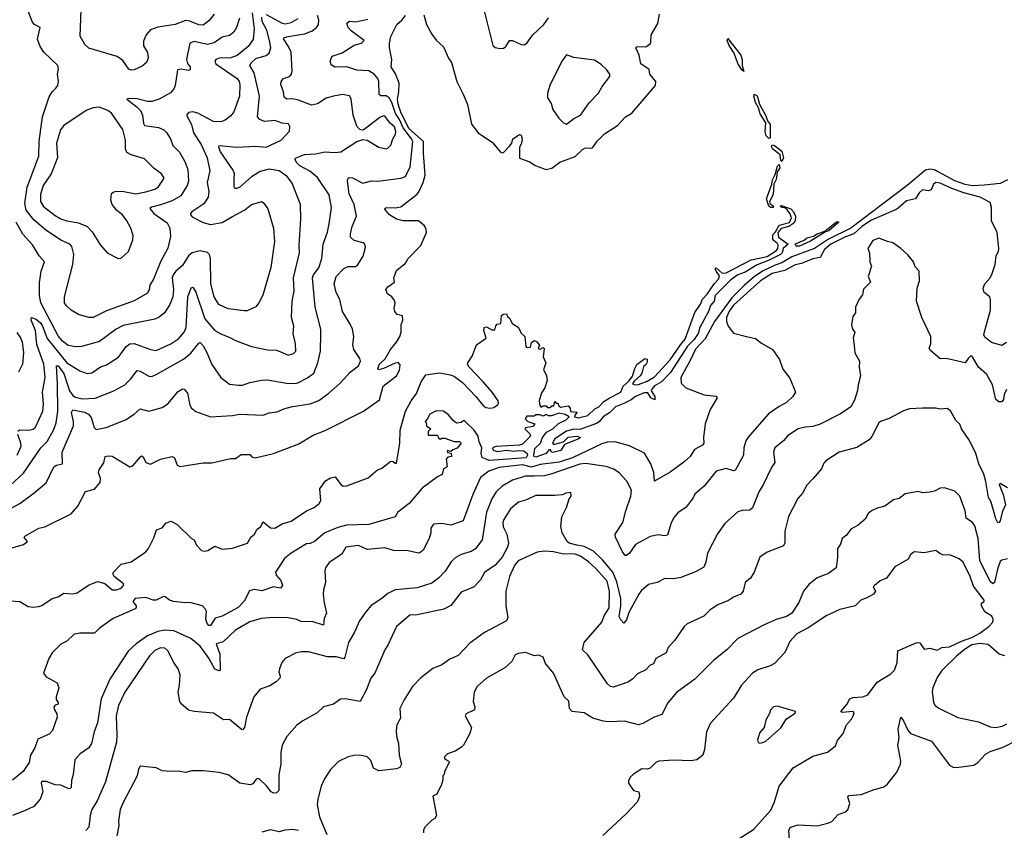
# Model space of a CAD drawing. Extents: x 2056909 to 2160450, y 827444 to 1016825.
# Tile 23 of 256: x 2061714 to 2068432, y 869503 to 875037. Entities that reach past the tile are written whole.
import ezdxf

# ---------------------------------------------------------------- set-up
doc = ezdxf.new("R2010")
doc.units = 0

msp = doc.modelspace()

# ---------------------------------------------------------------- linework, layer by layer
at = {"layer": '0CON10XD'}
for points in [[(2064874.7, 875135), (2064942, 874862), (2064958.3, 874848.3), (2064991.2, 874841.2), (2065015, 874844), (2065031.2, 874855), (2065055, 874896), (2065076.7, 874895), (2065135, 874867.1), (2065155, 874865.8), (2065173.4, 874876.6), (2065215, 874933.8), (2065291.2, 875005), (2065320.9, 875049.1)], [(2061615, 871417.5), (2061740, 871455), (2061766.7, 871475), (2061743, 871503), (2061749.3, 871510.7), (2061844.3, 871565), (2061885.3, 871574.7), (2062065.3, 871664.7), (2062111.2, 871715), (2062163.3, 871815), (2062225, 871831.2), (2062262.7, 871877.3), (2062264.2, 871905), (2062250.5, 871945), (2062255.7, 871965), (2062287.7, 872012.3), (2062296.7, 872055), (2062315, 872060.6), (2062345, 872056.7), (2062465, 871983.6), (2062485, 871992.2), (2062537.1, 872052.9), (2062545, 872058.8), (2062555, 872053.3), (2062575, 872013.3), (2062605, 872003.3), (2062674.2, 872035.8), (2062755, 872056), (2062769.2, 872045), (2062788, 871995), (2062805.8, 871985.8), (2062965, 872011.9), (2063025, 872011.2), (2063155, 872042.5), (2063185, 872042.5), (2063225, 872068.8), (2063285, 872068.8), (2063300, 872050), (2063320, 872045), (2063445, 872076.7), (2063617.4, 872142.6), (2063715, 872200.4), (2063797.4, 872232.6), (2064060, 872365), (2064169.1, 872440.9), (2064194.4, 872535), (2064284.2, 872605.8), (2064304.4, 872645.6), (2064310, 872680), (2064295, 872696), (2064275, 872692.5), (2064195, 872656), (2064165, 872647.5), (2064157.5, 872655), (2064168, 872685), (2064207.2, 872722.8), (2064243.1, 872785), (2064284.4, 872835), (2064308, 872875), (2064317.5, 872905), (2064316.7, 872955), (2064327.5, 872985), (2064325.9, 873015.9), (2064290, 873025), (2064273.3, 873045), (2064268.8, 873065), (2064276.4, 873103.6), (2064268.8, 873125), (2064253.3, 873145), (2064223.8, 873165), (2064212, 873195), (2064225, 873213.8), (2064270, 873245), (2064266.2, 873275), (2064285.8, 873325), (2064345, 873374.2), (2064365, 873406.2), (2064450.6, 873495), (2064488.7, 873585), (2064487.8, 873605), (2064475, 873629.1), (2064435, 873663.1), (2064330, 873665), (2064283.8, 873675), (2064236.7, 873705), (2064203.8, 873745), (2064214.2, 873755.8), (2064275, 873751.9), (2064315, 873760), (2064425, 873847.3), (2064438.1, 873861.9), (2064466.4, 873925), (2064479.5, 873975), (2064468.1, 874125), (2064469.6, 874205), (2064368.2, 874295), (2064313.4, 874405), (2064295, 874460), (2064291.2, 874495), (2064300.5, 874545), (2064301.8, 874605), (2064277.5, 874667.5), (2064248.8, 874715), (2064252.9, 874765), (2064237.1, 874845), (2064237.1, 874875), (2064245, 874922.5), (2064286.2, 875005), (2064321.2, 875035), (2064345, 875066)], [(2061650.9, 871859.2), (2061739.8, 871940.2), (2061856.9, 872115), (2061902.1, 872157.9), (2061945, 872234.4), (2061961.4, 872285), (2061974.2, 872365), (2061972.6, 872552.6), (2061963.8, 872675), (2061975, 872674.4), (2062015, 872620.8), (2062052.6, 872502.6), (2062075, 872471.4), (2062095, 872460), (2062139.4, 872449.4), (2062227.7, 872452.3), (2062355, 872502.9), (2062430, 872545), (2062472.2, 872585), (2062515, 872641.4), (2062535, 872637.8), (2062595, 872603.1), (2062615, 872601.9), (2062644.6, 872615.4), (2062831.2, 872718.8), (2062880.4, 872759.6), (2062935, 872830), (2062945, 872834.2), (2062965, 872811.4), (2062990, 872765), (2063025, 872682.5), (2063085.5, 872595.5), (2063145, 872549.2), (2063205, 872541.1), (2063235, 872542.7), (2063285, 872560.5), (2063363.6, 872576.4), (2063405, 872579.5), (2063535, 872556.5), (2063595, 872554.5), (2063615, 872559.4), (2063677.3, 872592.7), (2063721.1, 872625), (2063748.7, 872695), (2063765.3, 872775), (2063769.4, 872895), (2063767.8, 872925), (2063729.2, 873075), (2063712.1, 873275), (2063718, 873295), (2063755, 873344.2), (2063775, 873406.2), (2063785.4, 873505), (2063814.2, 873585.8), (2063825, 873643.3), (2063840.5, 873755), (2063825, 873841.2), (2063745, 873960.4), (2063692.4, 874002.4), (2063625, 874040.4), (2063605, 874060), (2063591.4, 874085), (2063600, 874095), (2063656.2, 874116.2), (2063735, 874122.1), (2063795.7, 874134.3), (2063865, 874130), (2063905.6, 874134.4), (2064014.3, 874205.7), (2064055, 874218.8), (2064085, 874213.8), (2064165, 874167.1), (2064214.1, 874155.9), (2064225, 874160), (2064245, 874180), (2064260.6, 874225), (2064278.5, 874255), (2064281.2, 874275), (2064270.7, 874305), (2064240.9, 874330.9), (2064205, 874378.5), (2064195, 874380), (2064171.2, 874368.8), (2064065, 874286.7), (2064055, 874282.5), (2064035, 874286.7), (2064015, 874310), (2063988.6, 874385), (2063976.1, 874496.1), (2063965, 874516.7), (2063915.8, 874525.8), (2063854.7, 874515.3), (2063805, 874501.1), (2063745, 874461.8), (2063705, 874454.6), (2063615, 874488.9), (2063576.9, 874496.9), (2063535, 874495.6), (2063518.5, 874508.5), (2063513.3, 874545), (2063495.7, 874595), (2063497.5, 874615), (2063513.6, 874636.4), (2063555, 874649.2), (2063568.6, 874665), (2063571.9, 874685), (2063565.4, 874815), (2063548.8, 874855), (2063513.8, 874906.2), (2063520, 874915), (2063545, 874923.2), (2063659.1, 874940.9), (2063708.4, 874961.6), (2063738.1, 874985), (2063751.9, 875005), (2063753.8, 875035), (2063745.3, 875065)], [(2063299.7, 875085), (2063313, 874975), (2063307.1, 874902.9), (2063272.3, 874855), (2063197.2, 874792.8), (2063155, 874777.6), (2063075, 874775.3), (2063050.8, 874765), (2063044.4, 874755), (2063052.9, 874735), (2063197.5, 874635), (2063211.2, 874615), (2063216.2, 874595), (2063213.1, 874515), (2063175, 874408.8), (2063155, 874380.8), (2063115, 874351.9), (2063085, 874339.6), (2063035, 874342.7), (2062928.6, 874398.6), (2062895, 874408.1), (2062865.3, 874404.7), (2062851.2, 874385), (2062885, 874321.9), (2062898.6, 874265), (2062952.5, 874185), (2062992.3, 874095), (2063010, 874005), (2062993.8, 873925), (2063004.5, 873865), (2062998.9, 873825), (2062969.4, 873780.6), (2062887.5, 873725), (2062878.6, 873715), (2062878.9, 873705), (2062891.2, 873691.2), (2062965, 873652.1), (2063015, 873639.2), (2063095, 873653.8), (2063166.1, 873693.9), (2063250.2, 873739.8), (2063295, 873775.7), (2063365, 873795.8), (2063380, 873785), (2063405.8, 873745), (2063445.7, 873615), (2063452.1, 873522.1), (2063426.8, 873345), (2063373.5, 873156.5), (2063346.4, 873103.6), (2063325, 873078), (2063265, 873050), (2063245, 873049.4), (2063135, 873063.5), (2063073.5, 873093.5), (2063040, 873145), (2063017.5, 873235), (2063014.6, 873405), (2063008.9, 873435), (2062995, 873448.5), (2062945, 873459.3), (2062890, 873445), (2062866.2, 873425), (2062825, 873359.5), (2062778.6, 873321.4), (2062760, 873295), (2062754.7, 873274.7), (2062763.2, 873195), (2062758.2, 873145), (2062738.1, 873091.9), (2062701.2, 873035), (2062665, 873007.1), (2062635, 872993.1), (2062420.1, 872949.9), (2062371.1, 872925), (2062258.8, 872841.2), (2062135, 872805.4), (2062096.1, 872803.9), (2062045, 872812.8), (2062005, 872842), (2061975, 872879.6), (2061857.5, 873105), (2061849.2, 873155), (2061849.3, 873240.7), (2061860.2, 873319.8), (2061882.9, 873385), (2061846.9, 873425), (2061799.9, 873499.9), (2061735, 873573.6), (2061689.1, 873655)], [(2061701.3, 872228.7), (2061715, 872236.2), (2061774.2, 872234.2), (2061805, 872241.2), (2061820.3, 872255), (2061871.5, 872365), (2061876.9, 872415), (2061869.7, 872495), (2061887.2, 872595), (2061878.1, 872685), (2061830.2, 872820.2), (2061822.4, 872915), (2061790.7, 872985), (2061795, 873004.2), (2061825, 872992.9), (2061855, 872968.6), (2061869.3, 872945), (2061900.6, 872860.6), (2062034.2, 872695), (2062125, 872638.9), (2062175, 872621.4), (2062205, 872625.7), (2062265, 872667.8), (2062305, 872680), (2062387.6, 872732.4), (2062439.2, 872805), (2062465, 872824.6), (2062495, 872827.1), (2062605, 872784.5), (2062645, 872779.5), (2062745, 872823.2), (2062799.1, 872860.9), (2062835, 872903.1), (2062850.3, 872935), (2062861.4, 873145), (2062883.1, 873206.9), (2062895, 873212), (2062915, 873177.5), (2062976.6, 872995), (2063045, 872916.4), (2063085, 872891.8), (2063148.2, 872868.2), (2063186.4, 872846.4), (2063295, 872807.1), (2063405, 872784.3), (2063465, 872780.8), (2063504.4, 872764.4), (2063545, 872748), (2063581.2, 872758.8), (2063596.7, 872775), (2063596, 872825), (2063579.2, 872895), (2063584.2, 872945), (2063568.1, 873005), (2063573.8, 873115), (2063587.5, 873185), (2063582.1, 873275), (2063622.5, 873445), (2063619.6, 873495), (2063632.4, 873677.6), (2063630, 873775), (2063572.4, 873922.4), (2063540, 873965), (2063483.8, 874005), (2063415, 874017.6), (2063355, 874001.8), (2063294.8, 873965.2), (2063215.6, 873895), (2063195, 873884.4), (2063182.5, 873885), (2063176, 873895), (2063177.4, 873952.6), (2063178.9, 873985), (2063170.7, 874010.7), (2063084.6, 874135), (2063072.5, 874165), (2063075, 874178.8), (2063195, 874167.7), (2063323.9, 874173.9), (2063395, 874166.4), (2063497.5, 874215), (2063554.2, 874275.8), (2063557.7, 874307.7), (2063546.8, 874326.8), (2063505, 874331.4), (2063455, 874348.8), (2063385, 874341.2), (2063352.9, 874355), (2063335.9, 874375), (2063350, 874515), (2063312.5, 874675), (2063284.5, 874725), (2063294.6, 874745), (2063325, 874771.4), (2063395, 874793.9), (2063415, 874809.4), (2063428.1, 874845), (2063419, 874895), (2063400.5, 874965), (2063367.5, 875025), (2063365.2, 875054.8)], [(2062031.2, 873085), (2062020, 873105), (2062018.6, 873145), (2062076.7, 873365), (2062082.5, 873435), (2062068.2, 873488.2), (2062055.3, 873505.3), (2061999.2, 873529.2), (2061891, 873601), (2061809.9, 873669.9), (2061757.1, 873737.1), (2061748.3, 873785), (2061763.5, 873895), (2061844.7, 874105), (2061846.1, 874205), (2061870, 874375), (2061915, 874510), (2061934.5, 874545), (2061960.1, 874569.9), (2061972.8, 874587.2), (2061978.9, 874615), (2061971.5, 874665), (2061978.1, 874705), (2061974.3, 874725), (2061879.2, 874815), (2061854.3, 874855), (2061834, 874905), (2061853.3, 874983.3), (2061815, 875003.8), (2061799.8, 875019.8), (2061766.9, 875106.9)], [(2063212.7, 875047.3), (2063192.9, 874985), (2063175, 874951.4), (2063145, 874929.5), (2063095, 874917.1), (2063041.6, 874878.4), (2062995, 874868.2), (2062905, 874889.1), (2062875, 874878), (2062851.5, 874765), (2062859.1, 874739.1), (2062876, 874715), (2062876.2, 874695), (2062865, 874690), (2062815, 874700), (2062791.2, 874695), (2062775, 874588.8), (2062765, 874564.2), (2062741.7, 874538.3), (2062666, 874495), (2062615, 874479.6), (2062585, 874479.3), (2062515, 874497.6), (2062459.7, 874500.3), (2062444, 874495), (2062515, 874440.8), (2062536.8, 874416.8), (2062550.4, 874385), (2062557.8, 874327.8), (2062565, 874316), (2062661.7, 874301.7), (2062696, 874286), (2062715, 874267.5), (2062742.2, 874225), (2062758.3, 874178.3), (2062803.5, 874133.5), (2062839.9, 874069.9), (2062860, 874015), (2062864.1, 873974.1), (2062864.7, 873935), (2062856.7, 873905), (2062814.2, 873835.8), (2062755, 873801.6), (2062675, 873772.5), (2062612.6, 873757.4), (2062602.1, 873747.9), (2062628.5, 873715), (2062720.6, 873650.6), (2062737.8, 873615), (2062742.6, 873557.4), (2062723.3, 873476.7), (2062673.8, 873385), (2062627.3, 873265), (2062601.5, 873225), (2062596.9, 873195), (2062585, 873171.1), (2062495, 873117.5), (2062305, 873049.5), (2062215, 873003.3), (2062185, 873003.1), (2062115, 873025.7), (2062063.8, 873055), (2062031.2, 873085)], [(2063040.4, 875075), (2063005, 875029.5), (2062965, 875000.8), (2062935, 875001.5), (2062875, 875027.9), (2062845, 875031.1), (2062775, 875004.5), (2062655, 874986.4), (2062605, 874967.5), (2062577.5, 874935), (2062558.3, 874891.7), (2062559.3, 874859.3), (2062585, 874813.3), (2062590.8, 874775), (2062578, 874745), (2062549.7, 874720.3), (2062495, 874696), (2062475, 874693.8), (2062459.3, 874699.3), (2062418.3, 874758.3), (2062377.5, 874785), (2062185, 874842), (2062157.4, 874867.4), (2062126, 874925), (2062133.3, 875105)], [(2063395, 875073.7), (2063505, 875013.4), (2063525, 875009.1), (2063565, 875017.4), (2063613.1, 875045)], [(2064471.5, 875071.5), (2064489.5, 875005), (2064525, 874938.8), (2064555, 874897.5), (2064605, 874852.5), (2064638.8, 874775), (2064660, 874745), (2064696, 874615), (2064739.8, 874529.8), (2064768.1, 874458.1), (2064795.5, 874325), (2064841.4, 874265), (2064939.1, 874199.1), (2064995, 874132.5), (2065005, 874127.5), (2065015, 874131.2), (2065055.3, 874174.7), (2065070.6, 874195), (2065078, 874225), (2065125, 874253.8), (2065135, 874250), (2065141.4, 874225), (2065136.9, 874195), (2065123.5, 874165), (2065125, 874092.5), (2065195, 874066.2), (2065231.9, 874041.9), (2065305, 874015.7), (2065345, 874022.9), (2065400, 874065), (2065505, 874104.4), (2065555, 874151.4), (2065575, 874162.5), (2065615, 874160.8), (2065625, 874165.8), (2065655, 874208), (2065705, 874259.2), (2065792.5, 874315), (2065847.1, 874375), (2065890.4, 874399.6), (2066052.7, 874587.3), (2066053.8, 874615), (2066013.5, 874665), (2066007.8, 874697.8), (2065952.5, 874735), (2065940, 874795), (2065917.5, 874845), (2065926.7, 874853.3), (2065985, 874851.2), (2066015, 874873.3), (2066021.2, 874885), (2066023.3, 874935), (2066068.8, 875011.2), (2066078.8, 875075)], [(2061535, 871637.5), (2061714.3, 871735), (2061812.4, 871807.6), (2061895, 871876), (2061947.1, 871985), (2061965, 871996.5), (2062005, 872006), (2062004.2, 872085), (2062081.1, 872265), (2062081.1, 872295), (2062067.8, 872355), (2062075, 872372.7), (2062155, 872358.8), (2062182.2, 872345), (2062202, 872322), (2062222.4, 872252.4), (2062235, 872238.6), (2062303.9, 872253.9), (2062435, 872305.7), (2062495, 872343.1), (2062535, 872380), (2062595, 872365.6), (2062685, 872390), (2062725, 872414.4), (2062795, 872499.2), (2062825, 872518), (2062835.9, 872515.9), (2062858, 872488), (2062875.5, 872405.5), (2062886, 872385), (2062915, 872362.5), (2063015.9, 872325.9), (2063165, 872334.4), (2063215, 872343.1), (2063375, 872337.1), (2063415, 872353.1), (2063470.8, 872359.2), (2063515, 872381.5), (2063575, 872397.1), (2063695, 872414.5), (2063755, 872436.8), (2063822.5, 872487.5), (2063900, 872555), (2063969.4, 872630.6), (2064025, 872674.6), (2064039.5, 872705), (2064035, 872723.8), (2063992.5, 872785), (2063987.8, 872817.8), (2063992.8, 872875), (2063983.4, 872925), (2063969.4, 872959.4), (2063917.2, 873045), (2063897.4, 873127.4), (2063872.5, 873175), (2063860, 873235), (2063872.7, 873285), (2063925, 873339.2), (2063955, 873351.4), (2064005, 873352), (2064018.1, 873361.9), (2064056.2, 873423.8), (2064074, 873485), (2064068.8, 873505), (2064056.7, 873515), (2063995, 873528.9), (2063971.5, 873551.5), (2063970, 873575), (2063982.5, 873625), (2064011.5, 873695), (2063996.4, 873775), (2063962.1, 873847.9), (2063950.8, 873935), (2063954.3, 873955), (2063965, 873960), (2063985, 873957.3), (2064055, 873921.1), (2064115, 873938.1), (2064155.4, 873934.6), (2064315.4, 873954.6), (2064345, 873967.5), (2064377.4, 874032.6), (2064395.2, 874205), (2064388, 874225), (2064330.1, 874300.1), (2064304.9, 874355), (2064277.1, 874397.1), (2064252.1, 874472.1), (2064235, 874504), (2064215, 874517.5), (2064178.6, 874518.6), (2064166.9, 874526.9), (2064164.6, 874615), (2064156.3, 874636.3), (2064132.7, 874665), (2064095, 874688), (2064013.2, 874693.2), (2063945, 874715.5), (2063865, 874712.9), (2063838.6, 874728.6), (2063832.5, 874755), (2063845, 874788), (2063915, 874810.9), (2063995, 874864.5), (2064045, 874878), (2064063.3, 874895), (2063975, 874961.8), (2063954.7, 874985), (2063946.6, 875013.4), (2063965, 875026.2), (2064007.3, 875022.7), (2064088.5, 875041.5)], [(2066655, 874683.3), (2066640.8, 874695), (2066615, 874739.2), (2066589.1, 874809.1), (2066555, 874860.8), (2066542.2, 874895), (2066545, 874908.8), (2066634.3, 874795), (2066644.4, 874765), (2066643.8, 874723.8), (2066655, 874683.3)], [(2065445, 874324.4), (2065495, 874363.3), (2065540.6, 874385), (2065600.1, 874469.9), (2065663.5, 874536.5), (2065687.8, 874582.2), (2065740.3, 874649.7), (2065739.4, 874665), (2065718.1, 874698.1), (2065681.8, 874731.8), (2065635, 874761.1), (2065495, 874779.4), (2065445, 874797.1), (2065415, 874757.1), (2065333.3, 874595), (2065314.7, 874535), (2065315.6, 874505), (2065339.5, 874465), (2065352.5, 874425), (2065392.2, 874365), (2065425, 874333.1), (2065445, 874324.4)], [(2066825, 874226.2), (2066808.1, 874245), (2066800.6, 874275), (2066804.1, 874334.1), (2066765.8, 874394.2), (2066755.9, 874435.9), (2066735, 874471.2), (2066722.2, 874515), (2066725, 874530), (2066746.9, 874516.9), (2066760.6, 874460.6), (2066805, 874382), (2066817, 874347), (2066835, 874322.5), (2066834.1, 874235.9), (2066832.5, 874227.5), (2066825, 874226.2)], [(2062385, 873406.7), (2062405, 873410), (2062456.2, 873455), (2062486.2, 873535), (2062488, 873565), (2062472, 873615), (2062445.7, 873665), (2062415, 873704.4), (2062375.3, 873735.3), (2062345.5, 873775), (2062335.5, 873805), (2062340.4, 873849.6), (2062355, 873861.9), (2062375, 873866.7), (2062425, 873864.6), (2062505, 873847.5), (2062575, 873861.5), (2062635, 873879.6), (2062659.2, 873895), (2062698.8, 873955), (2062681.2, 873985), (2062630.7, 874020.7), (2062565, 874087.5), (2062474.6, 874114.6), (2062445, 874130.8), (2062435.4, 874155), (2062434.6, 874215), (2062417.6, 874287.6), (2062339.6, 874399.6), (2062315, 874417.3), (2062255, 874440.6), (2062215, 874435.7), (2062167.5, 874417.5), (2062015, 874315.6), (2061991.8, 874285), (2061963.9, 874195), (2061971.8, 874095), (2061928.5, 873985), (2061873.3, 873905), (2061856.1, 873845), (2061855.4, 873795), (2061875, 873762.1), (2061955, 873700.4), (2061995, 873676.9), (2062035, 873663.2), (2062115, 873650.5), (2062174.2, 873625), (2062208.5, 873588.5), (2062265, 873498), (2062310, 873445), (2062385, 873406.7)], [(2066915, 874069.2), (2066906.2, 874075), (2066902.5, 874115), (2066850.6, 874155), (2066844.2, 874175), (2066847.5, 874182.5), (2066865, 874179.2), (2066915, 874140.8), (2066926, 874095), (2066915, 874069.2)], [(2066855, 873754.5), (2066840, 873755), (2066824.5, 873765), (2066809.5, 873815), (2066846, 873915), (2066849.6, 873945), (2066868.8, 873981.2), (2066885, 874038), (2066895, 874048), (2066901.1, 874025), (2066883, 873997), (2066875, 873946.7), (2066860.6, 873915), (2066855.3, 873845), (2066829.2, 873795), (2066832.7, 873782.7), (2066856.7, 873765), (2066855, 873754.5)], [(2068455, 873944.3), (2068405, 873918.2), (2068295, 873906.7), (2068215, 873903.5), (2068165, 873913.1), (2068095, 873937.3), (2067955, 874011.6), (2067925, 874017.2), (2067895, 874010.2), (2067770.3, 873905), (2067385.3, 873614.7), (2067231.9, 873538.1), (2067135.9, 873474.1), (2066982.6, 873417.4), (2066913.6, 873376.4), (2066869.5, 873360.5), (2066787.3, 873322.7), (2066728.4, 873285), (2066656.8, 873223.2), (2066572.3, 873137.7), (2066453.8, 872976.2), (2066391.2, 872858.8), (2066325, 872788.1), (2066289.7, 872710.3), (2066225.6, 872595), (2066226.6, 872556.6), (2066258.8, 872525), (2066385, 872476.5), (2066465, 872467.1), (2066472.5, 872455), (2066424, 872375), (2066391.7, 872278.3), (2066380, 872185), (2066381.2, 872145), (2066371.7, 872131.7), (2066317.9, 872102.1), (2066288, 872055), (2066245, 872015.8), (2066152.6, 871947.4), (2066045, 871886.7), (2066040.4, 871945), (2066020, 872005), (2065977.6, 872077.6), (2065875, 872127.1), (2065775, 872154.4), (2065722.4, 872152.4), (2065685, 872142.2), (2065484.7, 872045), (2065395, 872016.3), (2065265, 871999.4), (2065205, 871983.4), (2065145, 871998), (2064985, 871979.4), (2064915, 871955.3), (2064859, 871911), (2064804.6, 871795), (2064739.2, 871615), (2064655, 871586), (2064595, 871598.6), (2064537.7, 871592.3), (2064518.8, 871565), (2064518.8, 871535), (2064508, 871495), (2064465.6, 871415), (2064445, 871397.1), (2064435, 871394.2), (2064365, 871410), (2064265, 871414.4), (2064205, 871430.8), (2064085, 871421.1), (2064025, 871446.9), (2063938.8, 871435), (2063912.3, 871387.7), (2063825, 871331.2), (2063801.2, 871295), (2063796.2, 871275), (2063800, 871195), (2063786, 871145), (2063784.2, 871115), (2063791.4, 871055), (2063806, 870985), (2063790.3, 870949.7), (2063785.8, 870904.2), (2063715, 870927.3), (2063635, 870928.5), (2063605, 870942.2), (2063545, 870954.4), (2063445, 870956.7), (2063362, 870948), (2063285, 870925.5), (2063185, 870868.9), (2063100.9, 870789.1), (2063053.8, 870775), (2063078.5, 870705), (2063082.5, 870595), (2063075, 870591.2), (2063045, 870602), (2063005, 870677.5), (2062945, 870759.1), (2062881.5, 870811.5), (2062764.4, 870864.4), (2062705, 870870.5), (2062655, 870860.8), (2062585, 870830.8), (2062507.5, 870775), (2062454.1, 870725.9), (2062329.5, 870535), (2062268.5, 870401.5), (2062243.8, 870236.2), (2062221.1, 870175), (2062203.5, 870095), (2062185, 870065.8), (2062126.2, 870025), (2062090.8, 869985), (2062078.1, 869885), (2062066.4, 869843.6), (2062063.8, 869795), (2062055, 869786.2), (2062045, 869788), (2061995, 869810.8), (2061955, 869814), (2061896.1, 869836.1), (2061865, 869836.7), (2061860, 869825), (2061870.8, 869765), (2061852.9, 869715), (2061810, 869665), (2061745.6, 869635.6), (2061665, 869604.6)], [(2068447.2, 872832.8), (2068415, 872813.3), (2068345, 872832.9), (2068299.7, 872869.7), (2068291.4, 872885), (2068300, 872915), (2068338.5, 873055), (2068338.5, 873125), (2068334.3, 873145), (2068294.3, 873174.3), (2068288.4, 873205), (2068300, 873235), (2068335, 873275.8), (2068350, 873305), (2068369.4, 873365), (2068377.5, 873425), (2068393.1, 873455), (2068395.5, 873475), (2068384.4, 873585), (2068344.6, 873665), (2068345.2, 873755), (2068335, 873789.4), (2068268.6, 873825), (2068155, 873856.4), (2068073.9, 873883.9), (2067995, 873921.2), (2067965, 873925.4), (2067950, 873915), (2067934.2, 873875), (2067915, 873869.2), (2067874, 873875), (2067851.9, 873855), (2067825.4, 873814.6), (2067765, 873800), (2067708.6, 873751.4), (2067695, 873740.7), (2067525, 873668.3), (2067460, 873625), (2067405.1, 873574.9), (2067348.9, 873555), (2067248.9, 873505), (2067205, 873469.4), (2067175, 873413.5), (2067125, 873405.4), (2067048.3, 873371.7), (2067005, 873364.7), (2066935.2, 873324.8), (2066848.9, 873305), (2066767.7, 873255), (2066585, 873088.1), (2066555, 873046.6), (2066537.3, 873005), (2066537.6, 872977.6), (2066548.6, 872945), (2066585, 872896.7), (2066682, 872872), (2066735, 872860), (2066775, 872828.8), (2066850, 872785), (2066898.3, 872718.3), (2066921.7, 872651.7), (2066969.7, 872589.7), (2067007.5, 872495), (2066990, 872465), (2066945, 872424), (2066895, 872397.5), (2066823.7, 872346.3), (2066683.6, 872186.4), (2066668.8, 872161.2), (2066654.5, 872115), (2066652.5, 872065), (2066595, 871958.6), (2066585, 871956.7), (2066535, 871973.5), (2066467.1, 871955), (2066385, 871852.5), (2066321.5, 871798.5), (2066308.2, 871771.8), (2066260.5, 871709.5), (2066205, 871671.2), (2066177.5, 871637.5), (2066157.5, 871595), (2066135, 871518.8), (2066115.8, 871514.2), (2066069.5, 871520.5), (2066015, 871509.2), (2065915.5, 871454.5), (2065875, 871394), (2065855, 871378.8), (2065845, 871380), (2065826, 871405), (2065780, 871505), (2065777.5, 871525), (2065830, 871605), (2065848.9, 871685), (2065883.3, 871785), (2065887.8, 871825), (2065857.2, 871887.2), (2065803.5, 871943.5), (2065768, 871968), (2065715, 871987.6), (2065575, 872008.4), (2065535, 872002.1), (2065344.1, 871935.9), (2065294.1, 871924.1), (2065225, 871921.1), (2065165, 871920.9), (2065076.7, 871893.3), (2065005, 871852.1), (2064965, 871814.5), (2064934.3, 871765.7), (2064899.7, 871675), (2064870, 871485), (2064822.9, 871425), (2064795, 871406.5), (2064725, 871386), (2064685, 871362.9), (2064657.3, 871335), (2064617.2, 871272.8), (2064570.6, 871225), (2064525, 871190.5), (2064425, 871159.2), (2064274.6, 871145.4), (2064225, 871118.6), (2064185.4, 871084.6), (2064112.4, 871037.6), (2064074.6, 870995.4), (2064032, 870932), (2063997.5, 870855), (2063956.4, 870785), (2063932.7, 870685), (2063925, 870673.1), (2063873.7, 870686.3), (2063815, 870687.1), (2063685, 870722), (2063635, 870720.8), (2063595, 870712.5), (2063524.1, 870675.9), (2063501.7, 870648.3), (2063486.2, 870605), (2063481.2, 870585), (2063492, 870555), (2063489.1, 870540.9), (2063464.2, 870515.8), (2063421.4, 870488.6), (2063355, 870467.5), (2063310.8, 870415), (2063261.4, 870275), (2063247.1, 870205), (2063235, 870190), (2063225, 870192.5), (2063145, 870259.2), (2063105, 870256.2), (2063035, 870302.5), (2062904.3, 870314.3), (2062865, 870324), (2062815.8, 870365.8), (2062806.7, 870383.3), (2062794.2, 870445), (2062804.2, 870495), (2062807.5, 870565), (2062794.2, 870605), (2062765, 870648.8), (2062725, 870728.1), (2062705, 870746.2), (2062675, 870748.8), (2062635, 870731.1), (2062598.9, 870695), (2062430.9, 870445), (2062386.7, 870355), (2062372.2, 870285), (2062377.2, 870155), (2062373.3, 870105), (2062299.1, 869835), (2062242.9, 869705), (2062205.9, 869644.1), (2062195, 869603.3), (2062184.6, 869525.4), (2062165, 869501.1)], [(2061650.8, 871069.2), (2061715, 871064), (2061771.9, 871031.9), (2061805, 871027.1), (2061845, 871030.6), (2061865, 871037.5), (2061935, 871086.2), (2061975, 871096.2), (2062015, 871121.2), (2062075, 871117.5), (2062105, 871124.4), (2062182.9, 871177.1), (2062245, 871201.5), (2062295, 871187.7), (2062345.4, 871145.4), (2062373.3, 871145), (2062405, 871155.9), (2062421.6, 871175), (2062420.8, 871185), (2062359.2, 871235), (2062348.8, 871255), (2062352.5, 871265), (2062405, 871320.8), (2062473.8, 871335), (2062574, 871405), (2062592.4, 871427.6), (2062629.1, 871500.9), (2062647.5, 871555), (2062685, 871567.5), (2062711.2, 871598.8), (2062745, 871613.3), (2062785, 871593.3), (2062885, 871496.2), (2062903.3, 871485), (2062919.5, 871449.5), (2062954.1, 871414.1), (2062975, 871409.2), (2062997, 871413), (2063045, 871442.5), (2063095, 871423.3), (2063165, 871430), (2063267.7, 871462.3), (2063291.2, 871505), (2063316.2, 871525), (2063335, 871560), (2063356.7, 871575), (2063375, 871610), (2063425, 871568.8), (2063455, 871566.2), (2063504.4, 871595.6), (2063565, 871614.2), (2063671.2, 871685), (2063723.3, 871706.7), (2063756.2, 871735), (2063768, 871755), (2063762.5, 871835), (2063800.5, 871889.5), (2063835, 871910), (2063866.2, 871916.2), (2063905, 871863.3), (2063921.7, 871851.7), (2063945, 871854), (2064018.6, 871881.4), (2064091.5, 871908.5), (2064155, 871964), (2064184, 871976), (2064245, 872022.5), (2064261.7, 872021.7), (2064275, 872010), (2064285, 872010), (2064306.5, 872143.5), (2064309.8, 872235), (2064347, 872365), (2064384.5, 872435.5), (2064420.4, 872485), (2064454, 872566), (2064485, 872613.1), (2064576.1, 872626.1), (2064652.4, 872612.4), (2064680.9, 872600.9), (2064735, 872561.1), (2064826.9, 872465), (2064874.6, 872404.6), (2064895, 872390), (2064925, 872384.2), (2064949.5, 872390.5), (2064973, 872407), (2064980, 872415), (2064977.5, 872435), (2064937.5, 872495), (2064875, 872564), (2064780, 872665), (2064770, 872685), (2064772.5, 872695), (2064800.7, 872739.3), (2064831.7, 872818.3), (2064897, 872863), (2064881.2, 872915), (2064883.8, 872936.2), (2064899.3, 872939.3), (2064935, 872920), (2064955, 872920), (2064962.5, 872947.5), (2064971.7, 872958.3), (2064997, 872963), (2065001.7, 873018.3), (2065013, 873027), (2065035, 873030), (2065041.7, 873011.7), (2065058.3, 872998.3), (2065073.6, 872963.6), (2065115, 872937.5), (2065137.5, 872895), (2065160, 872875), (2065167, 872807), (2065178.3, 872798.3), (2065198.3, 872801.7), (2065206.4, 872833.6), (2065225, 872847.5), (2065239.5, 872839.5), (2065260, 872815), (2065251.7, 872791.7), (2065265, 872787.5), (2065285, 872800), (2065291.7, 872791.7), (2065286.4, 872736.4), (2065304, 872695), (2065287, 872647), (2065307.3, 872607.3), (2065312.5, 872575), (2065297, 872523), (2065275, 872490), (2065257.5, 872435), (2065263, 872403), (2065271.7, 872391.7), (2065285, 872400), (2065305, 872400), (2065315, 872390), (2065335, 872390), (2065345, 872400), (2065358.3, 872401.7), (2065365, 872430), (2065375, 872420), (2065385, 872420), (2065391.7, 872401.7), (2065403, 872393), (2065455, 872400), (2065470, 872385), (2065471.7, 872361.7), (2065518.3, 872358.3), (2065501.7, 872338.3), (2065500, 872325), (2065525, 872318.8), (2065591.2, 872335), (2065639.2, 872380.8), (2065665, 872394.3), (2065700.3, 872429.7), (2065735.6, 872454.4), (2065816.2, 872495), (2065830.8, 872535), (2065870, 872570), (2065896.2, 872603.8), (2065910, 872655), (2065925, 872682.5), (2065980, 872725), (2065995, 872720), (2065995, 872700), (2065985, 872680), (2065970, 872670), (2065958.8, 872625), (2065946.7, 872605), (2065908, 872572), (2065896.7, 872555), (2065898.3, 872548.3), (2065914.5, 872544.5), (2065935, 872545.6), (2065995, 872568.8), (2066045, 872597.9), (2066152.9, 872715), (2066221.9, 872818.1), (2066255, 872855.8), (2066320.8, 873039.2), (2066358, 873095), (2066371.8, 873128.3), (2066405, 873162.5), (2066454.3, 873235.8), (2066482.1, 873265), (2066488, 873288), (2066468.3, 873318.3), (2066460, 873335), (2066465, 873342.5), (2066506.6, 873306.6), (2066535, 873308.2), (2066705, 873397.9), (2066815, 873420), (2066878.6, 873461.4), (2066887.8, 873475), (2066888.4, 873498.4), (2066881.6, 873511.6), (2066852.7, 873535), (2066852, 873568), (2066871.1, 873588.9), (2066895, 873634.3), (2066966.4, 873653.6), (2066980, 873685), (2066971.2, 873711.2), (2066949.5, 873739.5), (2066935, 873752.9), (2066913.3, 873755), (2066903.3, 873765), (2066912.2, 873767.8), (2066976.2, 873746.2), (2066994.4, 873725), (2067007.5, 873695), (2067006.1, 873665), (2066995, 873647.1), (2066961.2, 873625), (2066909.1, 873610.9), (2066885.7, 873585), (2066892.3, 873552.3), (2066957.5, 873505), (2066923.1, 873475), (2066916.2, 873445), (2066905, 873433.5), (2066828.6, 873395), (2066746, 873364), (2066665, 873314.7), (2066614.2, 873295.8), (2066565, 873262.2), (2066458.6, 873155), (2066452, 873115), (2066427.1, 873085), (2066412.9, 873045), (2066355, 872936.2), (2066342.9, 872895), (2066315.2, 872855), (2066271, 872809), (2066155, 872627.9), (2066092.9, 872565), (2066045, 872537.8), (2066026.2, 872515), (2066023.1, 872503.1), (2066046.8, 872465), (2066047.6, 872442.4), (2066021.1, 872455), (2065999.3, 872489.3), (2065975, 872490), (2065915.6, 872465), (2065887, 872443), (2065835, 872416.9), (2065780, 872395), (2065737.1, 872352.9), (2065694.6, 872325), (2065668.7, 872291.3), (2065649.7, 872280.3), (2065535, 872238.9), (2065495, 872240.9), (2065445, 872227.5), (2065365, 872176.2), (2065348.8, 872145), (2065355, 872136.7), (2065423.9, 872156.1), (2065455, 872186), (2065515, 872193.3), (2065540, 872185), (2065530, 872175), (2065432, 872138), (2065406.2, 872095), (2065352.6, 872082.6), (2065342.5, 872085), (2065335, 872100), (2065325, 872100), (2065306.2, 872075), (2065235, 872051.4), (2065224.5, 872055), (2065222.5, 872065), (2065229.5, 872110.5), (2065267.3, 872145), (2065278.8, 872181.2), (2065308.8, 872221.2), (2065351.4, 872245), (2065390.2, 872279.8), (2065443.3, 872305), (2065462.5, 872325), (2065435, 872342.5), (2065395, 872350), (2065343, 872333), (2065323, 872333), (2065305, 872342.5), (2065285, 872330), (2065265, 872340), (2065235, 872340), (2065225, 872330), (2065175, 872330), (2065161.7, 872311.7), (2065180, 872295), (2065228.3, 872278.3), (2065215, 872260)], [(2067035, 873491.8), (2067012, 873492), (2067006, 873505), (2067011.1, 873508.9), (2067067.4, 873532.6), (2067085, 873547.3), (2067131.1, 873558.9), (2067155, 873575.5), (2067207.5, 873592.5), (2067285, 873655.8), (2067295, 873660), (2067302.5, 873655), (2067235.6, 873595), (2067211.2, 873588.8), (2067110.8, 873525), (2067035, 873491.8)], [(2068446.6, 872513.4), (2068430.7, 872479.3), (2068426, 872444), (2068415, 872427.5), (2068395, 872427.5), (2068374, 872444), (2068352.1, 872545), (2068313.8, 872615), (2068255.3, 872665.3), (2068215, 872736), (2068205, 872743.8), (2068186.4, 872723.6), (2068164.4, 872694.4), (2068035, 872724), (2067995, 872721.2), (2067927.7, 872777.7), (2067920, 872795), (2067931.2, 872825), (2067930, 872875), (2067870, 873005), (2067833.3, 873115), (2067836.7, 873205), (2067853.3, 873255), (2067850.7, 873320.7), (2067825, 873350), (2067812.5, 873385), (2067775, 873432.5), (2067725.8, 873475.8), (2067672.5, 873515), (2067635, 873522.5), (2067575, 873546.2), (2067535, 873530), (2067500, 873475), (2067513.3, 873445), (2067513.6, 873383.6), (2067526.7, 873355), (2067503.3, 873285), (2067520, 873245), (2067472.3, 873197.7), (2067465, 873160), (2067441.7, 873128.3), (2067417.5, 873075), (2067417.5, 873035), (2067398.3, 873011.7), (2067390, 872955), (2067396.7, 872925), (2067412.5, 872905), (2067400, 872865), (2067407, 872813), (2067412.7, 872762.7), (2067443.3, 872705), (2067441.2, 872665), (2067452, 872605), (2067434, 872545), (2067431.2, 872505), (2067409.7, 872440.3), (2067386, 872395), (2067315, 872345.6), (2067174.6, 872275.4), (2067125, 872259.6), (2067073.8, 872256.2), (2067025, 872244.4), (2066952.9, 872197.1), (2066926.7, 872165), (2066866.6, 872113.4), (2066858.1, 872085), (2066865.6, 872015), (2066845, 871983.8), (2066785, 871856.2), (2066760.5, 871819.5), (2066714.2, 871705), (2066695, 871688.6), (2066644.2, 871685.8), (2066615, 871676.2), (2066525, 871597.5), (2066475, 871528), (2066406.9, 871395), (2066395.7, 871334.3), (2066381.2, 871298.8), (2066325, 871268.6), (2066225, 871228.6), (2066175, 871220.8), (2066115, 871222.5), (2066062.5, 871195), (2066005, 871182), (2065955, 871138.8), (2065939.2, 871115), (2065870.5, 870989.5), (2065855, 870938.8), (2065835, 870917.5), (2065815, 870938.8), (2065803.5, 870963.5), (2065815.3, 871034.7), (2065815.3, 871085), (2065789, 871199), (2065761.8, 871265), (2065690.2, 871350.2), (2065628.8, 871408.8), (2065565, 871441.2), (2065515, 871449.7), (2065463.4, 871463.4), (2065450, 871475), (2065416.2, 871535), (2065406.1, 871576.1), (2065413.6, 871643.6), (2065443.9, 871706.1), (2065462.5, 871765), (2065477.5, 871785), (2065475, 871810), (2065440, 871805), (2065416.4, 871793.6), (2065365, 871788), (2065235, 871789.6), (2065165, 871756.5), (2065117.6, 871742.4), (2065062, 871698), (2065016.5, 871625), (2065011.2, 871605), (2065013.6, 871575), (2065038.1, 871525), (2065049.2, 871465), (2065042.5, 871435), (2065005, 871368.8), (2064957.3, 871312.7), (2064886.2, 871263.8), (2064857.2, 871212.8), (2064815, 871165.8), (2064725, 871129.2), (2064655, 871038.8), (2064607.5, 871012.5), (2064425.9, 870974.1), (2064375, 870971.2), (2064285, 870893.8), (2064225, 870766.7), (2064204.3, 870735), (2064137.1, 870575), (2064108.7, 870541.3), (2064079.4, 870465), (2064037.3, 870382.7), (2063935, 870400), (2063902.7, 870397.3), (2063855.6, 870364.4), (2063786.7, 870345), (2063743.3, 870305), (2063645, 870251.4), (2063605, 870221.2), (2063537, 870143), (2063504, 870085), (2063496.1, 870033.9), (2063495.7, 869954.3), (2063481.4, 869885), (2063481.7, 869841.7), (2063481.4, 869775), (2063465, 869757.8), (2063445, 869755.5), (2063429.5, 869765), (2063396.7, 869806.7), (2063345, 869855.7), (2063327.7, 869852.3), (2063305, 869820), (2063286, 869814), (2063215, 869824.2), (2063135, 869882), (2063075, 869898), (2062965, 869908.8), (2062885, 869908.8), (2062845, 869896.7), (2062795, 869906), (2062745, 869904), (2062685, 869910), (2062645, 869930), (2062535, 869940), (2062525, 869920), (2062516.2, 869875), (2062421.7, 869698.3), (2062400, 869645), (2062387.1, 869565), (2062389.4, 869535), (2062375.7, 869465)], [(2061695, 872901.1), (2061719.6, 872865), (2061730, 872835), (2061738.8, 872765), (2061732.9, 872685), (2061705, 872630)], [(2065215, 872260), (2065168.3, 872251.7), (2065160, 872245), (2065195, 872210), (2065200, 872195), (2065145, 872140), (2065125, 872132.5), (2064965, 872123.8), (2064945, 872116.2), (2064940.8, 872105), (2064948, 872095), (2064975, 872088.1), (2065035, 872097.5), (2065085, 872091.2), (2065115, 872096.2), (2065153.5, 872093.5), (2065176, 872075), (2065178.6, 872065), (2065168.5, 872045), (2064917, 872027), (2064868.7, 872048.7), (2064862.3, 872075), (2064868, 872115), (2064848.2, 872155), (2064841.9, 872195), (2064815, 872234), (2064755, 872292.5), (2064745, 872300), (2064725, 872286.7), (2064695, 872282.5), (2064670.7, 872300.7), (2064639.7, 872339.7), (2064605.6, 872365.6), (2064555, 872366.9), (2064511.2, 872345), (2064495, 872310), (2064480, 872295), (2064487, 872287), (2064490, 872265), (2064520, 872245), (2064500, 872225), (2064501.7, 872201.7), (2064565, 872200), (2064571.7, 872181.7), (2064582.5, 872172.5), (2064595, 872180), (2064615, 872180), (2064678.3, 872158.3), (2064715, 872157.5), (2064727, 872147), (2064698.3, 872111.7), (2064668.3, 872101.7), (2064655, 872090), (2064630, 872095), (2064631.7, 872081.7), (2064658.3, 872078.3), (2064660, 872055), (2064635, 872050), (2064623, 872037), (2064630, 871985), (2064605, 871970), (2064597, 871933), (2064564.4, 871915.6), (2064460.6, 871839.4), (2064371.4, 871735), (2064294.7, 871675), (2064275, 871643.1), (2064095, 871591.4), (2063942.6, 871587.4), (2063885, 871570.5), (2063796.5, 871533.5), (2063726, 871475), (2063695, 871460.5), (2063671.4, 871458.6), (2063566, 871394), (2063521.2, 871358.8), (2063458, 871265), (2063463.8, 871245), (2063495, 871207.5), (2063506.5, 871175), (2063493.1, 871156.9), (2063445, 871165.6), (2063365, 871138.1), (2063313.7, 871146.3), (2063281.1, 871138.9), (2063245, 871068.1), (2063203.6, 871025), (2063095, 870964.4), (2063047.9, 870952.1), (2063015, 870900.8), (2063005, 870900.8), (2062992.2, 870915), (2062984.6, 870945), (2062987.3, 870997.3), (2062980, 871015), (2062960, 871035), (2062875, 871057.9), (2062845, 871055.6), (2062762.5, 871065), (2062735, 871074.4), (2062706.9, 871096.9), (2062695, 871098.2), (2062645, 871073.1), (2062625, 871074.1), (2062575, 871091.3), (2062502.1, 871085), (2062486.5, 871065), (2062508.9, 871035), (2062509.4, 871025), (2062500.8, 871015), (2062350.9, 870949.1), (2062257.8, 870882.2), (2062225, 870848), (2062125, 870849.4), (2062085, 870842.9), (2062034.2, 870795), (2061995, 870773.1), (2061934.4, 870715), (2061912.9, 870675), (2061876.2, 870575), (2061895, 870550), (2061969.3, 870509.3), (2061981.2, 870475), (2061963.3, 870415), (2061963.3, 870395), (2061976.7, 870375), (2061976.7, 870365), (2061955, 870357.5), (2061947.5, 870345), (2061951.2, 870325), (2061967.3, 870297.3), (2061970, 870275), (2061937.5, 870185), (2061915, 870158.8), (2061837.5, 870125), (2061816.7, 870065), (2061786.2, 870015), (2061778.1, 869965), (2061737.7, 869905), (2061665, 869844.5)], [(2068455, 871840.8), (2068405, 871871.2), (2068396.7, 871865), (2068423.8, 871795), (2068440, 871725), (2068418.5, 871675), (2068405, 871616.7), (2068395, 871601.2), (2068385, 871606.7), (2068375, 871630), (2068343.1, 871743.1), (2068323.3, 871775), (2068306.7, 871885), (2068292.2, 871935), (2068259.4, 872005), (2068237.8, 872075), (2068195.4, 872165.4), (2068140, 872245), (2068128.8, 872275), (2068101.7, 872301.7), (2068065, 872367.5), (2068043, 872383), (2067995, 872378.8), (2067965, 872386), (2067875, 872385.8), (2067785, 872380.8), (2067745, 872368), (2067645.6, 872314.4), (2067587.5, 872295), (2067575.8, 872284.2), (2067528.9, 872191.1), (2067510.3, 872169.7), (2067425, 872115.6), (2067305, 872084), (2067214.2, 872025.8), (2067200.5, 872009.5), (2067185, 871970), (2067125, 871902), (2067085, 871858.8), (2067054.2, 871805), (2067022.3, 871767.7), (2066959.4, 871645), (2066934.2, 871544.2), (2066934.2, 871465), (2066926.2, 871445), (2066815, 871402.5), (2066763, 871367), (2066726, 871265), (2066700, 871225), (2066664, 871195), (2066649.2, 871135), (2066635, 871116.2), (2066585, 871094.4), (2066549.1, 871070.9), (2066476.8, 871043.2), (2066425, 871008), (2066381.2, 870965), (2066267, 870913), (2066248.8, 870895), (2066185, 870801.2), (2066138.6, 870751.4), (2066125.7, 870715), (2066053.5, 870676.5), (2066039.5, 870640.5), (2066015, 870629.4), (2065985, 870599.4), (2065928.3, 870571.7), (2065895.5, 870535), (2065864.4, 870515), (2065765, 870480.3), (2065744, 870485), (2065725, 870502), (2065591.3, 870701.3), (2065554, 870735), (2065565.7, 870785), (2065685.3, 870924.7), (2065702.4, 870967.6), (2065735, 871022.9), (2065737.6, 871135), (2065722.1, 871205), (2065645, 871289.4), (2065595, 871335.5), (2065540, 871375), (2065505, 871388), (2065415, 871390.6), (2065356.7, 871405), (2065295, 871409.4), (2065245, 871401.7), (2065115, 871342.3), (2065093.3, 871315), (2065056.7, 871235), (2065031.3, 871135), (2065031.4, 871035), (2065044.6, 870955.4), (2065036.1, 870933.9), (2064885, 870854.2), (2064785, 870780.8), (2064705, 870696), (2064648.7, 870671.3), (2064595, 870632.5), (2064533.4, 870606.6), (2064451.2, 870545), (2064395, 870483.8), (2064336.6, 870393.4), (2064307.5, 870335), (2064312.5, 870267.5), (2064287.7, 870222.3), (2064282.9, 870185), (2064285.7, 870145), (2064298.9, 870095), (2064301.9, 870015), (2064319.2, 869955), (2064307.8, 869932.2), (2064285, 869923.1), (2064165, 869908.2), (2064128.3, 869928.3), (2064109.1, 869979.1), (2064085, 870004.2), (2064035, 870015.7), (2063993.9, 870013.9), (2063954.5, 870005.5), (2063888.3, 869971.7), (2063835, 869918.8), (2063792.5, 869855), (2063771.1, 869805), (2063746.9, 869715), (2063743.7, 869676.3), (2063758.5, 869595), (2063808.8, 869475)], [(2061696.6, 872065), (2061723.5, 872125), (2061722.4, 872145), (2061699.7, 872205)], [(2068455, 871357.3), (2068415, 871346.4), (2068405, 871338.1), (2068385, 871286.2), (2068365, 871194), (2068355, 871186.7), (2068335, 871201.1), (2068264.8, 871345), (2068254, 871495), (2068231.4, 871581.4), (2068215, 871604.2), (2068172.9, 871635), (2068164.2, 871685), (2068128, 871785), (2068095, 871818), (2068025, 871842), (2067995, 871838.8), (2067955, 871818), (2067925, 871811.2), (2067875, 871807.5), (2067845, 871816.2), (2067755, 871801.2), (2067715, 871768), (2067675, 871760), (2067617.5, 871715), (2067565, 871703.3), (2067525, 871683.8), (2067503.3, 871665), (2067481.7, 871628.3), (2067434.1, 871585.9), (2067385, 871558.8), (2067355, 871518), (2067326.7, 871495), (2067313.9, 871456.1), (2067294.1, 871425.9), (2067294, 871365), (2067283.8, 871295), (2067232.6, 871257.4), (2067154.4, 871225.6), (2067098.8, 871181.2), (2067061.4, 871135), (2067030.8, 871059.2), (2066981.8, 870985), (2066945, 870961.6), (2066875, 870942.5), (2066794.1, 870905.9), (2066615, 870812), (2066538.8, 870735), (2066450, 870665), (2066320.8, 870535), (2066195, 870444.2), (2066136.4, 870373.6), (2066095, 870294.2), (2066043.8, 870276.2), (2065965, 870232.9), (2065935, 870223.3), (2065841.4, 870248.6), (2065735, 870242.5), (2065695, 870248), (2065625, 870269.2), (2065565.4, 870305.4), (2065484.5, 870314.5), (2065466.2, 870335), (2065460, 870385), (2065429.4, 870415), (2065355.9, 870575.9), (2065302.3, 870642.3), (2065284.5, 870684.5), (2065255, 870699.2), (2065225, 870694.2), (2065167.6, 870717.6), (2065115, 870710.8), (2065095, 870700), (2065071.2, 870655), (2065025, 870613.3), (2064897.8, 870542.2), (2064834.5, 870485.5), (2064814.4, 870445), (2064808, 870382)], [(2066623.6, 869446.4), (2066720.8, 869509.2), (2066839.8, 869640.2), (2066863.8, 869696.2), (2066895.5, 869805), (2066990.5, 869929.5), (2067125, 870008.6), (2067225, 870035.8), (2067280.5, 870079.5), (2067293.3, 870115), (2067333.3, 870165), (2067355.9, 870224.1), (2067388.8, 870261.2), (2067401.2, 870285), (2067406.7, 870305), (2067400, 870315), (2067325, 870307.5), (2067317.5, 870315), (2067358.3, 870361.7), (2067378.3, 870401.7), (2067399.4, 870410.6), (2067466.9, 870413.1), (2067501.8, 870428.2), (2067565, 870513.3), (2067658.4, 870571.6), (2067683.8, 870596.2), (2067701.9, 870648.1), (2067705, 870728.8), (2067835, 870786), (2067855, 870782.5), (2067885, 870740), (2067923.6, 870746.4), (2067975, 870733.8), (2068005, 870751.2), (2068057.5, 870755), (2068140, 870795), (2068210.6, 870819.4), (2068265, 870850), (2068326.2, 870895), (2068353.8, 870925), (2068356.2, 870945), (2068346.2, 870965), (2068300, 870995), (2068276.2, 871035), (2068276.4, 871053.6), (2068293.8, 871066.2), (2068295.8, 871075), (2068220.9, 871170.9), (2068198.9, 871235), (2068152.6, 871332.6), (2068125, 871357.5), (2068065, 871380.8), (2068013, 871383), (2067991.7, 871391.7), (2067965, 871413.3), (2067885, 871397.5), (2067820, 871405), (2067795, 871387.5), (2067775.8, 871354.2), (2067685, 871301.2), (2067627.5, 871225), (2067585, 871205.6), (2067545.9, 871174.1), (2067537.5, 871165), (2067553.3, 871135), (2067540, 871115), (2067495, 871089.2), (2067453.3, 871075), (2067414.2, 871035.8), (2067310.5, 871009.5), (2067221.6, 870968.4), (2067094.6, 870885.4), (2067016.7, 870843.3), (2066967.9, 870792.1), (2066935, 870717.1), (2066865, 870642), (2066835, 870626), (2066751.3, 870598.7), (2066714, 870575), (2066640, 870495), (2066584.3, 870405), (2066427.5, 870235), (2066399.2, 870175), (2066385.7, 870055), (2066375, 870016.2), (2066335, 869984.2), (2066293, 869977), (2066175, 869980.8), (2066075, 869975.6), (2066053.8, 869965), (2066015, 869926.2), (2065995, 869920), (2065958.3, 869921.7), (2065902.7, 869887.3), (2065880, 869865), (2065868.3, 869841.7), (2065867.5, 869825), (2065902.5, 869775), (2065937.5, 869765), (2065943.3, 869735), (2065936.7, 869715), (2065926.2, 869695), (2065852.9, 869615), (2065692.1, 869467.9)], [(2068435, 870693.3), (2068396.2, 870705), (2068321.7, 870771.7), (2068265, 870778.8), (2068210.9, 870769.1), (2068161.7, 870738.3), (2068105, 870692.2), (2068005.7, 870595), (2067974.6, 870545.4), (2067944.4, 870475), (2067939.7, 870450.3), (2067948, 870375), (2067961.2, 870355), (2067985, 870337.5), (2068115, 870272.9), (2068255, 870242.9), (2068335, 870209.6), (2068375, 870204.1)], [(2064808, 870382), (2064820, 870345), (2064816.2, 870325), (2064761.2, 870298.8), (2064753.8, 870285), (2064796.2, 870205), (2064785.9, 870164.1), (2064742.5, 870085), (2064728.8, 870071.2), (2064685, 870042.5), (2064633.8, 870025), (2064613.3, 870005), (2064611.7, 869991.7), (2064642.5, 869975), (2064643.3, 869965), (2064612.5, 869905), (2064610, 869885), (2064600, 869875), (2064600, 869845), (2064591.2, 869815), (2064560.7, 869749.3), (2064533, 869737), (2064557.1, 869605), (2064545.4, 869584.6), (2064525, 869572.5), (2064477.5, 869525), (2064468, 869505), (2064470, 869485)], [(2066765, 870097.5), (2066785, 870102.5), (2066805, 870112.5), (2066908, 870202), (2066945, 870263.3), (2067005, 870302.5), (2067007.5, 870315), (2066885, 870351.2), (2066857.5, 870345), (2066835, 870320), (2066833.3, 870305), (2066806, 870255), (2066792.5, 870205), (2066765, 870170), (2066748.3, 870121.7), (2066753, 870103), (2066765, 870097.5)], [(2066965.8, 869435), (2066962.7, 869505), (2066972.9, 869525), (2067025, 869539.4), (2067155, 869533.6), (2067228.9, 869551.1), (2067255, 869563.8), (2067299.2, 869610.8), (2067345, 869626.2), (2067365, 869643.3), (2067379.2, 869685), (2067365, 869730), (2067370, 869740), (2067455, 869748.1), (2067545, 869782.5), (2067605, 869797.5), (2067633.8, 869815), (2067699.7, 869900.3), (2067724.3, 869955), (2067725.6, 869975), (2067705.8, 870085), (2067714, 870134), (2067707.5, 870195), (2067725, 870276.2), (2067745, 870250), (2067775, 870185.8), (2067792.9, 870165), (2067935, 870111.2), (2068058.3, 869948.3), (2068083, 869933), (2068105, 869932), (2068225, 869947.5), (2068251.9, 869965), (2068305, 870021.9), (2068335, 870041.1), (2068425, 870069.7), (2068535, 870128.6)], [(2068375, 870204.1), (2068417.1, 870212.9), (2068449.7, 870230.3)], [(2063615, 869502.7), (2063575, 869507.3), (2063522.9, 869502.9), (2063485, 869492.9), (2063425, 869505.6), (2063365, 869490)]]:
    msp.add_lwpolyline(points, dxfattribs=at)

doc.saveas('drawing.dxf')
